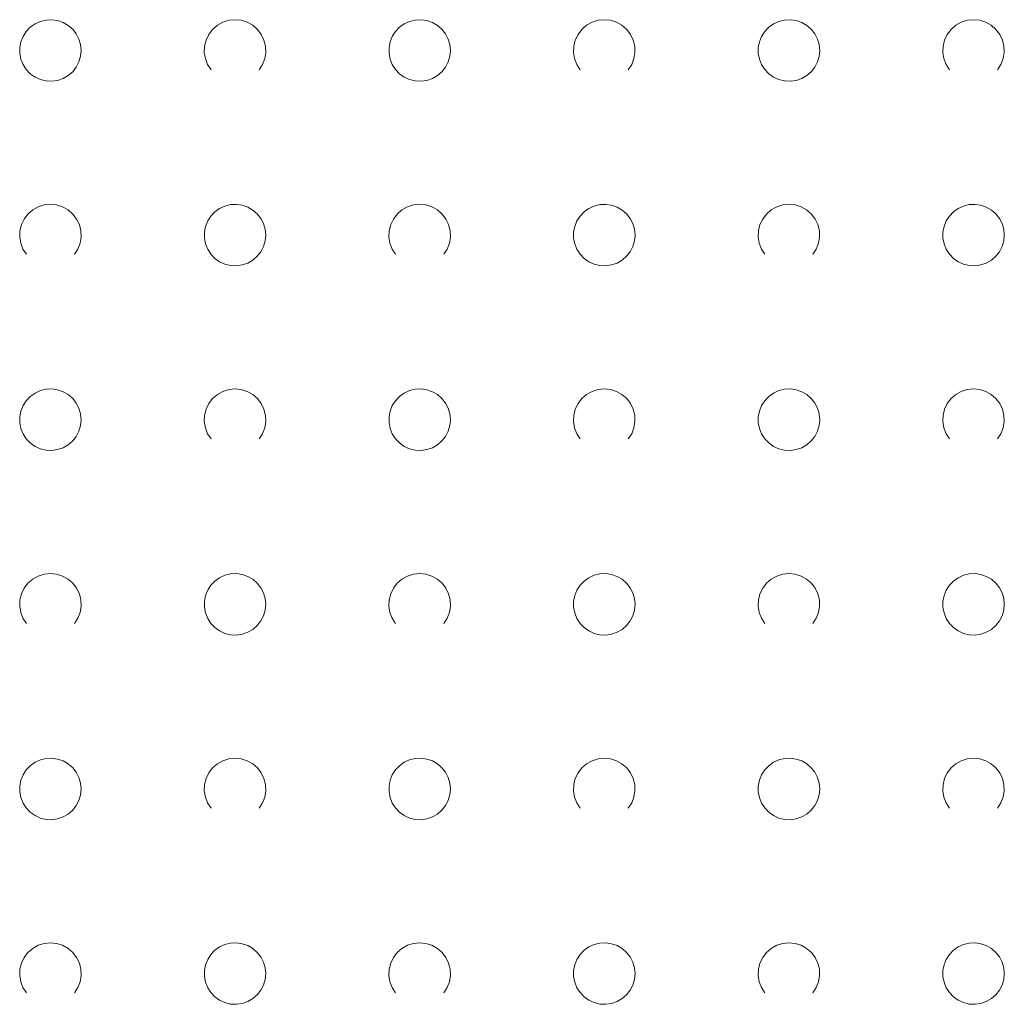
# Model space of a CAD drawing. Extents: x 5474185 to 5474933, y 5916077 to 5916824.
# Tile 92 of 256: x 5474413 to 5474429, y 5916628 to 5916644. Entities that reach past the tile are written whole.
import ezdxf

# ---------------------------------------------------------------- set-up
doc = ezdxf.new("R2010")
doc.units = 0
doc.layers.add('GSSZAD', color=254, linetype='CONTINUOUS', lineweight=18)

msp = doc.modelspace()

# ---------------------------------------------------------------- linework, layer by layer
at = {"layer": 'GSSZAD', "elevation": 10.1, "flags": 128}
for points in [[(5474413.845, 5916643.271005), (5474413.835964, 5916643.365631), (5474413.809184, 5916643.456836), (5474413.765627, 5916643.541325), (5474413.706867, 5916643.616045), (5474413.635028, 5916643.678293), (5474413.552708, 5916643.725821), (5474413.462879, 5916643.756911), (5474413.368791, 5916643.770439), (5474413.273843, 5916643.765916), (5474413.181466, 5916643.743505), (5474413.095, 5916643.704018), (5474413.01757, 5916643.64888), (5474412.951973, 5916643.580084), (5474412.900582, 5916643.500118), (5474412.865254, 5916643.411871), (5474412.847264, 5916643.318533), (5474412.847264, 5916643.223477), (5474412.865254, 5916643.130139), (5474412.900582, 5916643.041892), (5474412.951973, 5916642.961926), (5474413.01757, 5916642.89313), (5474413.095, 5916642.837992), (5474413.181466, 5916642.798505), (5474413.273843, 5916642.776094), (5474413.368791, 5916642.771571), (5474413.462879, 5916642.785099), (5474413.552708, 5916642.816189), (5474413.635028, 5916642.863717), (5474413.706867, 5916642.925965), (5474413.765627, 5916643.000685), (5474413.809184, 5916643.085174), (5474413.835964, 5916643.176379), (5474413.845, 5916643.271005)], [(5474419.845, 5916643.271005), (5474419.835964, 5916643.365631), (5474419.809184, 5916643.456836), (5474419.765627, 5916643.541325), (5474419.706867, 5916643.616045), (5474419.635028, 5916643.678293), (5474419.552708, 5916643.725821), (5474419.462879, 5916643.756911), (5474419.368791, 5916643.770439), (5474419.273843, 5916643.765916), (5474419.181466, 5916643.743505), (5474419.095, 5916643.704018), (5474419.01757, 5916643.64888), (5474418.951973, 5916643.580084), (5474418.900582, 5916643.500118), (5474418.865254, 5916643.411871), (5474418.847264, 5916643.318533), (5474418.847264, 5916643.223477), (5474418.865254, 5916643.130139), (5474418.900582, 5916643.041892), (5474418.951973, 5916642.961926), (5474419.01757, 5916642.89313), (5474419.095, 5916642.837992), (5474419.181466, 5916642.798505), (5474419.273843, 5916642.776094), (5474419.368791, 5916642.771571), (5474419.462879, 5916642.785099), (5474419.552708, 5916642.816189), (5474419.635028, 5916642.863717), (5474419.706867, 5916642.925965), (5474419.765627, 5916643.000685), (5474419.809184, 5916643.085174), (5474419.835964, 5916643.176379), (5474419.845, 5916643.271005)], [(5474425.845, 5916643.271005), (5474425.835964, 5916643.365631), (5474425.809184, 5916643.456836), (5474425.765627, 5916643.541325), (5474425.706867, 5916643.616045), (5474425.635028, 5916643.678293), (5474425.552708, 5916643.725821), (5474425.462879, 5916643.756911), (5474425.368791, 5916643.770439), (5474425.273843, 5916643.765916), (5474425.181466, 5916643.743505), (5474425.095, 5916643.704018), (5474425.01757, 5916643.64888), (5474424.951973, 5916643.580084), (5474424.900582, 5916643.500118), (5474424.865254, 5916643.411871), (5474424.847264, 5916643.318533), (5474424.847264, 5916643.223477), (5474424.865254, 5916643.130139), (5474424.900582, 5916643.041892), (5474424.951973, 5916642.961926), (5474425.01757, 5916642.89313), (5474425.095, 5916642.837992), (5474425.181466, 5916642.798505), (5474425.273843, 5916642.776094), (5474425.368791, 5916642.771571), (5474425.462879, 5916642.785099), (5474425.552708, 5916642.816189), (5474425.635028, 5916642.863717), (5474425.706867, 5916642.925965), (5474425.765627, 5916643.000685), (5474425.809184, 5916643.085174), (5474425.835964, 5916643.176379), (5474425.845, 5916643.271005)], [(5474416.845, 5916640.271005), (5474416.835964, 5916640.365631), (5474416.809184, 5916640.456836), (5474416.765627, 5916640.541325), (5474416.706867, 5916640.616045), (5474416.635028, 5916640.678293), (5474416.552708, 5916640.725821), (5474416.462879, 5916640.756911), (5474416.368791, 5916640.770439), (5474416.273843, 5916640.765916), (5474416.181466, 5916640.743505), (5474416.095, 5916640.704018), (5474416.01757, 5916640.64888), (5474415.951973, 5916640.580084), (5474415.900582, 5916640.500118), (5474415.865254, 5916640.411871), (5474415.847264, 5916640.318533), (5474415.847264, 5916640.223477), (5474415.865254, 5916640.130139), (5474415.900582, 5916640.041892), (5474415.951973, 5916639.961926), (5474416.01757, 5916639.89313), (5474416.095, 5916639.837992), (5474416.181466, 5916639.798505), (5474416.273843, 5916639.776094), (5474416.368791, 5916639.771571), (5474416.462879, 5916639.785099), (5474416.552708, 5916639.816189), (5474416.635028, 5916639.863717), (5474416.706867, 5916639.925965), (5474416.765627, 5916640.000685), (5474416.809184, 5916640.085174), (5474416.835964, 5916640.176379), (5474416.845, 5916640.271005)], [(5474422.845, 5916640.271005), (5474422.835964, 5916640.365631), (5474422.809184, 5916640.456836), (5474422.765627, 5916640.541325), (5474422.706867, 5916640.616045), (5474422.635028, 5916640.678293), (5474422.552708, 5916640.725821), (5474422.462879, 5916640.756911), (5474422.368791, 5916640.770439), (5474422.273843, 5916640.765916), (5474422.181466, 5916640.743505), (5474422.095, 5916640.704018), (5474422.01757, 5916640.64888), (5474421.951973, 5916640.580084), (5474421.900582, 5916640.500118), (5474421.865254, 5916640.411871), (5474421.847264, 5916640.318533), (5474421.847264, 5916640.223477), (5474421.865254, 5916640.130139), (5474421.900582, 5916640.041892), (5474421.951973, 5916639.961926), (5474422.01757, 5916639.89313), (5474422.095, 5916639.837992), (5474422.181466, 5916639.798505), (5474422.273843, 5916639.776094), (5474422.368791, 5916639.771571), (5474422.462879, 5916639.785099), (5474422.552708, 5916639.816189), (5474422.635028, 5916639.863717), (5474422.706867, 5916639.925965), (5474422.765627, 5916640.000685), (5474422.809184, 5916640.085174), (5474422.835964, 5916640.176379), (5474422.845, 5916640.271005)], [(5474428.845, 5916640.271005), (5474428.835964, 5916640.365631), (5474428.809184, 5916640.456836), (5474428.765627, 5916640.541325), (5474428.706867, 5916640.616045), (5474428.635028, 5916640.678293), (5474428.552708, 5916640.725821), (5474428.462879, 5916640.756911), (5474428.368791, 5916640.770439), (5474428.273843, 5916640.765916), (5474428.181466, 5916640.743505), (5474428.095, 5916640.704018), (5474428.01757, 5916640.64888), (5474427.951973, 5916640.580084), (5474427.900582, 5916640.500118), (5474427.865254, 5916640.411871), (5474427.847264, 5916640.318533), (5474427.847264, 5916640.223477), (5474427.865254, 5916640.130139), (5474427.900582, 5916640.041892), (5474427.951973, 5916639.961926), (5474428.01757, 5916639.89313), (5474428.095, 5916639.837992), (5474428.181466, 5916639.798505), (5474428.273843, 5916639.776094), (5474428.368791, 5916639.771571), (5474428.462879, 5916639.785099), (5474428.552708, 5916639.816189), (5474428.635028, 5916639.863717), (5474428.706867, 5916639.925965), (5474428.765627, 5916640.000685), (5474428.809184, 5916640.085174), (5474428.835964, 5916640.176379), (5474428.845, 5916640.271005)], [(5474413.845, 5916637.271005), (5474413.835964, 5916637.365631), (5474413.809184, 5916637.456836), (5474413.765627, 5916637.541325), (5474413.706867, 5916637.616045), (5474413.635028, 5916637.678293), (5474413.552708, 5916637.725821), (5474413.462879, 5916637.756911), (5474413.368791, 5916637.770439), (5474413.273843, 5916637.765916), (5474413.181466, 5916637.743505), (5474413.095, 5916637.704018), (5474413.01757, 5916637.64888), (5474412.951973, 5916637.580084), (5474412.900582, 5916637.500118), (5474412.865254, 5916637.411871), (5474412.847264, 5916637.318533), (5474412.847264, 5916637.223477), (5474412.865254, 5916637.130139), (5474412.900582, 5916637.041892), (5474412.951973, 5916636.961926), (5474413.01757, 5916636.89313), (5474413.095, 5916636.837992), (5474413.181466, 5916636.798505), (5474413.273843, 5916636.776094), (5474413.368791, 5916636.771571), (5474413.462879, 5916636.785099), (5474413.552708, 5916636.816189), (5474413.635028, 5916636.863717), (5474413.706867, 5916636.925965), (5474413.765627, 5916637.000685), (5474413.809184, 5916637.085174), (5474413.835964, 5916637.176379), (5474413.845, 5916637.271005)], [(5474419.845, 5916637.271005), (5474419.835964, 5916637.365631), (5474419.809184, 5916637.456836), (5474419.765627, 5916637.541325), (5474419.706867, 5916637.616045), (5474419.635028, 5916637.678293), (5474419.552708, 5916637.725821), (5474419.462879, 5916637.756911), (5474419.368791, 5916637.770439), (5474419.273843, 5916637.765916), (5474419.181466, 5916637.743505), (5474419.095, 5916637.704018), (5474419.01757, 5916637.64888), (5474418.951973, 5916637.580084), (5474418.900582, 5916637.500118), (5474418.865254, 5916637.411871), (5474418.847264, 5916637.318533), (5474418.847264, 5916637.223477), (5474418.865254, 5916637.130139), (5474418.900582, 5916637.041892), (5474418.951973, 5916636.961926), (5474419.01757, 5916636.89313), (5474419.095, 5916636.837992), (5474419.181466, 5916636.798505), (5474419.273843, 5916636.776094), (5474419.368791, 5916636.771571), (5474419.462879, 5916636.785099), (5474419.552708, 5916636.816189), (5474419.635028, 5916636.863717), (5474419.706867, 5916636.925965), (5474419.765627, 5916637.000685), (5474419.809184, 5916637.085174), (5474419.835964, 5916637.176379), (5474419.845, 5916637.271005)], [(5474425.845, 5916637.271005), (5474425.835964, 5916637.365631), (5474425.809184, 5916637.456836), (5474425.765627, 5916637.541325), (5474425.706867, 5916637.616045), (5474425.635028, 5916637.678293), (5474425.552708, 5916637.725821), (5474425.462879, 5916637.756911), (5474425.368791, 5916637.770439), (5474425.273843, 5916637.765916), (5474425.181466, 5916637.743505), (5474425.095, 5916637.704018), (5474425.01757, 5916637.64888), (5474424.951973, 5916637.580084), (5474424.900582, 5916637.500118), (5474424.865254, 5916637.411871), (5474424.847264, 5916637.318533), (5474424.847264, 5916637.223477), (5474424.865254, 5916637.130139), (5474424.900582, 5916637.041892), (5474424.951973, 5916636.961926), (5474425.01757, 5916636.89313), (5474425.095, 5916636.837992), (5474425.181466, 5916636.798505), (5474425.273843, 5916636.776094), (5474425.368791, 5916636.771571), (5474425.462879, 5916636.785099), (5474425.552708, 5916636.816189), (5474425.635028, 5916636.863717), (5474425.706867, 5916636.925965), (5474425.765627, 5916637.000685), (5474425.809184, 5916637.085174), (5474425.835964, 5916637.176379), (5474425.845, 5916637.271005)], [(5474416.845, 5916634.271005), (5474416.835964, 5916634.365631), (5474416.809184, 5916634.456836), (5474416.765627, 5916634.541325), (5474416.706867, 5916634.616045), (5474416.635028, 5916634.678293), (5474416.552708, 5916634.725821), (5474416.462879, 5916634.756911), (5474416.368791, 5916634.770439), (5474416.273843, 5916634.765916), (5474416.181466, 5916634.743505), (5474416.095, 5916634.704018), (5474416.01757, 5916634.64888), (5474415.951973, 5916634.580084), (5474415.900582, 5916634.500118), (5474415.865254, 5916634.411871), (5474415.847264, 5916634.318533), (5474415.847264, 5916634.223477), (5474415.865254, 5916634.130139), (5474415.900582, 5916634.041892), (5474415.951973, 5916633.961926), (5474416.01757, 5916633.89313), (5474416.095, 5916633.837992), (5474416.181466, 5916633.798505), (5474416.273843, 5916633.776094), (5474416.368791, 5916633.771571), (5474416.462879, 5916633.785099), (5474416.552708, 5916633.816189), (5474416.635028, 5916633.863717), (5474416.706867, 5916633.925965), (5474416.765627, 5916634.000685), (5474416.809184, 5916634.085174), (5474416.835964, 5916634.176379), (5474416.845, 5916634.271005)], [(5474422.845, 5916634.271005), (5474422.835964, 5916634.365631), (5474422.809184, 5916634.456836), (5474422.765627, 5916634.541325), (5474422.706867, 5916634.616045), (5474422.635028, 5916634.678293), (5474422.552708, 5916634.725821), (5474422.462879, 5916634.756911), (5474422.368791, 5916634.770439), (5474422.273843, 5916634.765916), (5474422.181466, 5916634.743505), (5474422.095, 5916634.704018), (5474422.01757, 5916634.64888), (5474421.951973, 5916634.580084), (5474421.900582, 5916634.500118), (5474421.865254, 5916634.411871), (5474421.847264, 5916634.318533), (5474421.847264, 5916634.223477), (5474421.865254, 5916634.130139), (5474421.900582, 5916634.041892), (5474421.951973, 5916633.961926), (5474422.01757, 5916633.89313), (5474422.095, 5916633.837992), (5474422.181466, 5916633.798505), (5474422.273843, 5916633.776094), (5474422.368791, 5916633.771571), (5474422.462879, 5916633.785099), (5474422.552708, 5916633.816189), (5474422.635028, 5916633.863717), (5474422.706867, 5916633.925965), (5474422.765627, 5916634.000685), (5474422.809184, 5916634.085174), (5474422.835964, 5916634.176379), (5474422.845, 5916634.271005)], [(5474428.845, 5916634.271005), (5474428.835964, 5916634.365631), (5474428.809184, 5916634.456836), (5474428.765627, 5916634.541325), (5474428.706867, 5916634.616045), (5474428.635028, 5916634.678293), (5474428.552708, 5916634.725821), (5474428.462879, 5916634.756911), (5474428.368791, 5916634.770439), (5474428.273843, 5916634.765916), (5474428.181466, 5916634.743505), (5474428.095, 5916634.704018), (5474428.01757, 5916634.64888), (5474427.951973, 5916634.580084), (5474427.900582, 5916634.500118), (5474427.865254, 5916634.411871), (5474427.847264, 5916634.318533), (5474427.847264, 5916634.223477), (5474427.865254, 5916634.130139), (5474427.900582, 5916634.041892), (5474427.951973, 5916633.961926), (5474428.01757, 5916633.89313), (5474428.095, 5916633.837992), (5474428.181466, 5916633.798505), (5474428.273843, 5916633.776094), (5474428.368791, 5916633.771571), (5474428.462879, 5916633.785099), (5474428.552708, 5916633.816189), (5474428.635028, 5916633.863717), (5474428.706867, 5916633.925965), (5474428.765627, 5916634.000685), (5474428.809184, 5916634.085174), (5474428.835964, 5916634.176379), (5474428.845, 5916634.271005)], [(5474413.845, 5916631.271005), (5474413.835964, 5916631.365631), (5474413.809184, 5916631.456836), (5474413.765627, 5916631.541325), (5474413.706867, 5916631.616045), (5474413.635028, 5916631.678293), (5474413.552708, 5916631.725821), (5474413.462879, 5916631.756911), (5474413.368791, 5916631.770439), (5474413.273843, 5916631.765916), (5474413.181466, 5916631.743505), (5474413.095, 5916631.704018), (5474413.01757, 5916631.64888), (5474412.951973, 5916631.580084), (5474412.900582, 5916631.500118), (5474412.865254, 5916631.411871), (5474412.847264, 5916631.318533), (5474412.847264, 5916631.223477), (5474412.865254, 5916631.130139), (5474412.900582, 5916631.041892), (5474412.951973, 5916630.961926), (5474413.01757, 5916630.89313), (5474413.095, 5916630.837992), (5474413.181466, 5916630.798505), (5474413.273843, 5916630.776094), (5474413.368791, 5916630.771571), (5474413.462879, 5916630.785099), (5474413.552708, 5916630.816189), (5474413.635028, 5916630.863717), (5474413.706867, 5916630.925965), (5474413.765627, 5916631.000685), (5474413.809184, 5916631.085174), (5474413.835964, 5916631.176379), (5474413.845, 5916631.271005)], [(5474419.845, 5916631.271005), (5474419.835964, 5916631.365631), (5474419.809184, 5916631.456836), (5474419.765627, 5916631.541325), (5474419.706867, 5916631.616045), (5474419.635028, 5916631.678293), (5474419.552708, 5916631.725821), (5474419.462879, 5916631.756911), (5474419.368791, 5916631.770439), (5474419.273843, 5916631.765916), (5474419.181466, 5916631.743505), (5474419.095, 5916631.704018), (5474419.01757, 5916631.64888), (5474418.951973, 5916631.580084), (5474418.900582, 5916631.500118), (5474418.865254, 5916631.411871), (5474418.847264, 5916631.318533), (5474418.847264, 5916631.223477), (5474418.865254, 5916631.130139), (5474418.900582, 5916631.041892), (5474418.951973, 5916630.961926), (5474419.01757, 5916630.89313), (5474419.095, 5916630.837992), (5474419.181466, 5916630.798505), (5474419.273843, 5916630.776094), (5474419.368791, 5916630.771571), (5474419.462879, 5916630.785099), (5474419.552708, 5916630.816189), (5474419.635028, 5916630.863717), (5474419.706867, 5916630.925965), (5474419.765627, 5916631.000685), (5474419.809184, 5916631.085174), (5474419.835964, 5916631.176379), (5474419.845, 5916631.271005)], [(5474425.845, 5916631.271005), (5474425.835964, 5916631.365631), (5474425.809184, 5916631.456836), (5474425.765627, 5916631.541325), (5474425.706867, 5916631.616045), (5474425.635028, 5916631.678293), (5474425.552708, 5916631.725821), (5474425.462879, 5916631.756911), (5474425.368791, 5916631.770439), (5474425.273843, 5916631.765916), (5474425.181466, 5916631.743505), (5474425.095, 5916631.704018), (5474425.01757, 5916631.64888), (5474424.951973, 5916631.580084), (5474424.900582, 5916631.500118), (5474424.865254, 5916631.411871), (5474424.847264, 5916631.318533), (5474424.847264, 5916631.223477), (5474424.865254, 5916631.130139), (5474424.900582, 5916631.041892), (5474424.951973, 5916630.961926), (5474425.01757, 5916630.89313), (5474425.095, 5916630.837992), (5474425.181466, 5916630.798505), (5474425.273843, 5916630.776094), (5474425.368791, 5916630.771571), (5474425.462879, 5916630.785099), (5474425.552708, 5916630.816189), (5474425.635028, 5916630.863717), (5474425.706867, 5916630.925965), (5474425.765627, 5916631.000685), (5474425.809184, 5916631.085174), (5474425.835964, 5916631.176379), (5474425.845, 5916631.271005)], [(5474416.845, 5916628.271005), (5474416.835964, 5916628.365631), (5474416.809184, 5916628.456836), (5474416.765627, 5916628.541325), (5474416.706867, 5916628.616045), (5474416.635028, 5916628.678293), (5474416.552708, 5916628.725821), (5474416.462879, 5916628.756911), (5474416.368791, 5916628.770439), (5474416.273843, 5916628.765916), (5474416.181466, 5916628.743505), (5474416.095, 5916628.704018), (5474416.01757, 5916628.64888), (5474415.951973, 5916628.580084), (5474415.900582, 5916628.500118), (5474415.865254, 5916628.411871), (5474415.847264, 5916628.318533), (5474415.847264, 5916628.223477), (5474415.865254, 5916628.130139), (5474415.900582, 5916628.041892), (5474415.951973, 5916627.961926), (5474416.01757, 5916627.89313), (5474416.095, 5916627.837992), (5474416.181466, 5916627.798505), (5474416.273843, 5916627.776094), (5474416.368791, 5916627.771571), (5474416.462879, 5916627.785099), (5474416.552708, 5916627.816189), (5474416.635028, 5916627.863717), (5474416.706867, 5916627.925965), (5474416.765627, 5916628.000685), (5474416.809184, 5916628.085174), (5474416.835964, 5916628.176379), (5474416.845, 5916628.271005)], [(5474422.845, 5916628.271005), (5474422.835964, 5916628.365631), (5474422.809184, 5916628.456836), (5474422.765627, 5916628.541325), (5474422.706867, 5916628.616045), (5474422.635028, 5916628.678293), (5474422.552708, 5916628.725821), (5474422.462879, 5916628.756911), (5474422.368791, 5916628.770439), (5474422.273843, 5916628.765916), (5474422.181466, 5916628.743505), (5474422.095, 5916628.704018), (5474422.01757, 5916628.64888), (5474421.951973, 5916628.580084), (5474421.900582, 5916628.500118), (5474421.865254, 5916628.411871), (5474421.847264, 5916628.318533), (5474421.847264, 5916628.223477), (5474421.865254, 5916628.130139), (5474421.900582, 5916628.041892), (5474421.951973, 5916627.961926), (5474422.01757, 5916627.89313), (5474422.095, 5916627.837992), (5474422.181466, 5916627.798505), (5474422.273843, 5916627.776094), (5474422.368791, 5916627.771571), (5474422.462879, 5916627.785099), (5474422.552708, 5916627.816189), (5474422.635028, 5916627.863717), (5474422.706867, 5916627.925965), (5474422.765627, 5916628.000685), (5474422.809184, 5916628.085174), (5474422.835964, 5916628.176379), (5474422.845, 5916628.271005)], [(5474428.845, 5916628.271005), (5474428.835964, 5916628.365631), (5474428.809184, 5916628.456836), (5474428.765627, 5916628.541325), (5474428.706867, 5916628.616045), (5474428.635028, 5916628.678293), (5474428.552708, 5916628.725821), (5474428.462879, 5916628.756911), (5474428.368791, 5916628.770439), (5474428.273843, 5916628.765916), (5474428.181466, 5916628.743505), (5474428.095, 5916628.704018), (5474428.01757, 5916628.64888), (5474427.951973, 5916628.580084), (5474427.900582, 5916628.500118), (5474427.865254, 5916628.411871), (5474427.847264, 5916628.318533), (5474427.847264, 5916628.223477), (5474427.865254, 5916628.130139), (5474427.900582, 5916628.041892), (5474427.951973, 5916627.961926), (5474428.01757, 5916627.89313), (5474428.095, 5916627.837992), (5474428.181466, 5916627.798505), (5474428.273843, 5916627.776094), (5474428.368791, 5916627.771571), (5474428.462879, 5916627.785099), (5474428.552708, 5916627.816189), (5474428.635028, 5916627.863717), (5474428.706867, 5916627.925965), (5474428.765627, 5916628.000685), (5474428.809184, 5916628.085174), (5474428.835964, 5916628.176379), (5474428.845, 5916628.271005)]]:
    msp.add_lwpolyline(points, close=True, dxfattribs=at)
for points in [[(5474415.954688, 5916642.958505), (5474415.899433, 5916643.044136), (5474415.862688, 5916643.139191), (5474415.84598, 5916643.239723), (5474415.850002, 5916643.341554), (5474415.874588, 5916643.440454), (5474415.918717, 5916643.532315), (5474415.980554, 5916643.61332), (5474416.057532, 5916643.680104), (5474416.146452, 5916643.729894), (5474416.24362, 5916643.760619), (5474416.345, 5916643.771005), (5474416.44638, 5916643.760619), (5474416.543548, 5916643.729894), (5474416.632468, 5916643.680104), (5474416.709446, 5916643.61332), (5474416.771283, 5916643.532315), (5474416.815412, 5916643.440454), (5474416.839998, 5916643.341554), (5474416.84402, 5916643.239723), (5474416.827312, 5916643.139191), (5474416.790567, 5916643.044136), (5474416.735312, 5916642.958505)], [(5474421.954688, 5916642.958505), (5474421.899433, 5916643.044136), (5474421.862688, 5916643.139191), (5474421.84598, 5916643.239723), (5474421.850002, 5916643.341554), (5474421.874588, 5916643.440454), (5474421.918717, 5916643.532315), (5474421.980554, 5916643.61332), (5474422.057532, 5916643.680104), (5474422.146452, 5916643.729894), (5474422.24362, 5916643.760619), (5474422.345, 5916643.771005), (5474422.44638, 5916643.760619), (5474422.543548, 5916643.729894), (5474422.632468, 5916643.680104), (5474422.709446, 5916643.61332), (5474422.771283, 5916643.532315), (5474422.815412, 5916643.440454), (5474422.839998, 5916643.341554), (5474422.84402, 5916643.239723), (5474422.827312, 5916643.139191), (5474422.790567, 5916643.044136), (5474422.735312, 5916642.958505)], [(5474427.954688, 5916642.958505), (5474427.899433, 5916643.044136), (5474427.862688, 5916643.139191), (5474427.84598, 5916643.239723), (5474427.850002, 5916643.341554), (5474427.874588, 5916643.440454), (5474427.918717, 5916643.532315), (5474427.980554, 5916643.61332), (5474428.057532, 5916643.680104), (5474428.146452, 5916643.729894), (5474428.24362, 5916643.760619), (5474428.345, 5916643.771005), (5474428.44638, 5916643.760619), (5474428.543548, 5916643.729894), (5474428.632468, 5916643.680104), (5474428.709446, 5916643.61332), (5474428.771283, 5916643.532315), (5474428.815412, 5916643.440454), (5474428.839998, 5916643.341554), (5474428.84402, 5916643.239723), (5474428.827312, 5916643.139191), (5474428.790567, 5916643.044136), (5474428.735312, 5916642.958505)], [(5474412.954688, 5916639.958505), (5474412.899433, 5916640.044136), (5474412.862688, 5916640.139191), (5474412.84598, 5916640.239723), (5474412.850002, 5916640.341554), (5474412.874588, 5916640.440454), (5474412.918717, 5916640.532315), (5474412.980554, 5916640.61332), (5474413.057532, 5916640.680104), (5474413.146452, 5916640.729894), (5474413.24362, 5916640.760619), (5474413.345, 5916640.771005), (5474413.44638, 5916640.760619), (5474413.543548, 5916640.729894), (5474413.632468, 5916640.680104), (5474413.709446, 5916640.61332), (5474413.771283, 5916640.532315), (5474413.815412, 5916640.440454), (5474413.839998, 5916640.341554), (5474413.84402, 5916640.239723), (5474413.827312, 5916640.139191), (5474413.790567, 5916640.044136), (5474413.735312, 5916639.958505)], [(5474418.954688, 5916639.958505), (5474418.899433, 5916640.044136), (5474418.862688, 5916640.139191), (5474418.84598, 5916640.239723), (5474418.850002, 5916640.341554), (5474418.874588, 5916640.440454), (5474418.918717, 5916640.532315), (5474418.980554, 5916640.61332), (5474419.057532, 5916640.680104), (5474419.146452, 5916640.729894), (5474419.24362, 5916640.760619), (5474419.345, 5916640.771005), (5474419.44638, 5916640.760619), (5474419.543548, 5916640.729894), (5474419.632468, 5916640.680104), (5474419.709446, 5916640.61332), (5474419.771283, 5916640.532315), (5474419.815412, 5916640.440454), (5474419.839998, 5916640.341554), (5474419.84402, 5916640.239723), (5474419.827312, 5916640.139191), (5474419.790567, 5916640.044136), (5474419.735312, 5916639.958505)], [(5474424.954688, 5916639.958505), (5474424.899433, 5916640.044136), (5474424.862688, 5916640.139191), (5474424.84598, 5916640.239723), (5474424.850002, 5916640.341554), (5474424.874588, 5916640.440454), (5474424.918717, 5916640.532315), (5474424.980554, 5916640.61332), (5474425.057532, 5916640.680104), (5474425.146452, 5916640.729894), (5474425.24362, 5916640.760619), (5474425.345, 5916640.771005), (5474425.44638, 5916640.760619), (5474425.543548, 5916640.729894), (5474425.632468, 5916640.680104), (5474425.709446, 5916640.61332), (5474425.771283, 5916640.532315), (5474425.815412, 5916640.440454), (5474425.839998, 5916640.341554), (5474425.84402, 5916640.239723), (5474425.827312, 5916640.139191), (5474425.790567, 5916640.044136), (5474425.735312, 5916639.958505)], [(5474415.954688, 5916636.958505), (5474415.899433, 5916637.044136), (5474415.862688, 5916637.139191), (5474415.84598, 5916637.239723), (5474415.850002, 5916637.341554), (5474415.874588, 5916637.440454), (5474415.918717, 5916637.532315), (5474415.980554, 5916637.61332), (5474416.057532, 5916637.680104), (5474416.146452, 5916637.729894), (5474416.24362, 5916637.760619), (5474416.345, 5916637.771005), (5474416.44638, 5916637.760619), (5474416.543548, 5916637.729894), (5474416.632468, 5916637.680104), (5474416.709446, 5916637.61332), (5474416.771283, 5916637.532315), (5474416.815412, 5916637.440454), (5474416.839998, 5916637.341554), (5474416.84402, 5916637.239723), (5474416.827312, 5916637.139191), (5474416.790567, 5916637.044136), (5474416.735312, 5916636.958505)], [(5474421.954688, 5916636.958505), (5474421.899433, 5916637.044136), (5474421.862688, 5916637.139191), (5474421.84598, 5916637.239723), (5474421.850002, 5916637.341554), (5474421.874588, 5916637.440454), (5474421.918717, 5916637.532315), (5474421.980554, 5916637.61332), (5474422.057532, 5916637.680104), (5474422.146452, 5916637.729894), (5474422.24362, 5916637.760619), (5474422.345, 5916637.771005), (5474422.44638, 5916637.760619), (5474422.543548, 5916637.729894), (5474422.632468, 5916637.680104), (5474422.709446, 5916637.61332), (5474422.771283, 5916637.532315), (5474422.815412, 5916637.440454), (5474422.839998, 5916637.341554), (5474422.84402, 5916637.239723), (5474422.827312, 5916637.139191), (5474422.790567, 5916637.044136), (5474422.735312, 5916636.958505)], [(5474427.954688, 5916636.958505), (5474427.899433, 5916637.044136), (5474427.862688, 5916637.139191), (5474427.84598, 5916637.239723), (5474427.850002, 5916637.341554), (5474427.874588, 5916637.440454), (5474427.918717, 5916637.532315), (5474427.980554, 5916637.61332), (5474428.057532, 5916637.680104), (5474428.146452, 5916637.729894), (5474428.24362, 5916637.760619), (5474428.345, 5916637.771005), (5474428.44638, 5916637.760619), (5474428.543548, 5916637.729894), (5474428.632468, 5916637.680104), (5474428.709446, 5916637.61332), (5474428.771283, 5916637.532315), (5474428.815412, 5916637.440454), (5474428.839998, 5916637.341554), (5474428.84402, 5916637.239723), (5474428.827312, 5916637.139191), (5474428.790567, 5916637.044136), (5474428.735312, 5916636.958505)], [(5474412.954688, 5916633.958505), (5474412.899433, 5916634.044136), (5474412.862688, 5916634.139191), (5474412.84598, 5916634.239723), (5474412.850002, 5916634.341554), (5474412.874588, 5916634.440454), (5474412.918717, 5916634.532315), (5474412.980554, 5916634.61332), (5474413.057532, 5916634.680104), (5474413.146452, 5916634.729894), (5474413.24362, 5916634.760619), (5474413.345, 5916634.771005), (5474413.44638, 5916634.760619), (5474413.543548, 5916634.729894), (5474413.632468, 5916634.680104), (5474413.709446, 5916634.61332), (5474413.771283, 5916634.532315), (5474413.815412, 5916634.440454), (5474413.839998, 5916634.341554), (5474413.84402, 5916634.239723), (5474413.827312, 5916634.139191), (5474413.790567, 5916634.044136), (5474413.735312, 5916633.958505)], [(5474418.954688, 5916633.958505), (5474418.899433, 5916634.044136), (5474418.862688, 5916634.139191), (5474418.84598, 5916634.239723), (5474418.850002, 5916634.341554), (5474418.874588, 5916634.440454), (5474418.918717, 5916634.532315), (5474418.980554, 5916634.61332), (5474419.057532, 5916634.680104), (5474419.146452, 5916634.729894), (5474419.24362, 5916634.760619), (5474419.345, 5916634.771005), (5474419.44638, 5916634.760619), (5474419.543548, 5916634.729894), (5474419.632468, 5916634.680104), (5474419.709446, 5916634.61332), (5474419.771283, 5916634.532315), (5474419.815412, 5916634.440454), (5474419.839998, 5916634.341554), (5474419.84402, 5916634.239723), (5474419.827312, 5916634.139191), (5474419.790567, 5916634.044136), (5474419.735312, 5916633.958505)], [(5474424.954688, 5916633.958505), (5474424.899433, 5916634.044136), (5474424.862688, 5916634.139191), (5474424.84598, 5916634.239723), (5474424.850002, 5916634.341554), (5474424.874588, 5916634.440454), (5474424.918717, 5916634.532315), (5474424.980554, 5916634.61332), (5474425.057532, 5916634.680104), (5474425.146452, 5916634.729894), (5474425.24362, 5916634.760619), (5474425.345, 5916634.771005), (5474425.44638, 5916634.760619), (5474425.543548, 5916634.729894), (5474425.632468, 5916634.680104), (5474425.709446, 5916634.61332), (5474425.771283, 5916634.532315), (5474425.815412, 5916634.440454), (5474425.839998, 5916634.341554), (5474425.84402, 5916634.239723), (5474425.827312, 5916634.139191), (5474425.790567, 5916634.044136), (5474425.735312, 5916633.958505)], [(5474415.954688, 5916630.958505), (5474415.899433, 5916631.044136), (5474415.862688, 5916631.139191), (5474415.84598, 5916631.239723), (5474415.850002, 5916631.341554), (5474415.874588, 5916631.440454), (5474415.918717, 5916631.532315), (5474415.980554, 5916631.61332), (5474416.057532, 5916631.680104), (5474416.146452, 5916631.729894), (5474416.24362, 5916631.760619), (5474416.345, 5916631.771005), (5474416.44638, 5916631.760619), (5474416.543548, 5916631.729894), (5474416.632468, 5916631.680104), (5474416.709446, 5916631.61332), (5474416.771283, 5916631.532315), (5474416.815412, 5916631.440454), (5474416.839998, 5916631.341554), (5474416.84402, 5916631.239723), (5474416.827312, 5916631.139191), (5474416.790567, 5916631.044136), (5474416.735312, 5916630.958505)], [(5474421.954688, 5916630.958505), (5474421.899433, 5916631.044136), (5474421.862688, 5916631.139191), (5474421.84598, 5916631.239723), (5474421.850002, 5916631.341554), (5474421.874588, 5916631.440454), (5474421.918717, 5916631.532315), (5474421.980554, 5916631.61332), (5474422.057532, 5916631.680104), (5474422.146452, 5916631.729894), (5474422.24362, 5916631.760619), (5474422.345, 5916631.771005), (5474422.44638, 5916631.760619), (5474422.543548, 5916631.729894), (5474422.632468, 5916631.680104), (5474422.709446, 5916631.61332), (5474422.771283, 5916631.532315), (5474422.815412, 5916631.440454), (5474422.839998, 5916631.341554), (5474422.84402, 5916631.239723), (5474422.827312, 5916631.139191), (5474422.790567, 5916631.044136), (5474422.735312, 5916630.958505)], [(5474427.954688, 5916630.958505), (5474427.899433, 5916631.044136), (5474427.862688, 5916631.139191), (5474427.84598, 5916631.239723), (5474427.850002, 5916631.341554), (5474427.874588, 5916631.440454), (5474427.918717, 5916631.532315), (5474427.980554, 5916631.61332), (5474428.057532, 5916631.680104), (5474428.146452, 5916631.729894), (5474428.24362, 5916631.760619), (5474428.345, 5916631.771005), (5474428.44638, 5916631.760619), (5474428.543548, 5916631.729894), (5474428.632468, 5916631.680104), (5474428.709446, 5916631.61332), (5474428.771283, 5916631.532315), (5474428.815412, 5916631.440454), (5474428.839998, 5916631.341554), (5474428.84402, 5916631.239723), (5474428.827312, 5916631.139191), (5474428.790567, 5916631.044136), (5474428.735312, 5916630.958505)], [(5474412.954688, 5916627.958505), (5474412.899433, 5916628.044136), (5474412.862688, 5916628.139191), (5474412.84598, 5916628.239723), (5474412.850002, 5916628.341554), (5474412.874588, 5916628.440454), (5474412.918717, 5916628.532315), (5474412.980554, 5916628.61332), (5474413.057532, 5916628.680104), (5474413.146452, 5916628.729894), (5474413.24362, 5916628.760619), (5474413.345, 5916628.771005), (5474413.44638, 5916628.760619), (5474413.543548, 5916628.729894), (5474413.632468, 5916628.680104), (5474413.709446, 5916628.61332), (5474413.771283, 5916628.532315), (5474413.815412, 5916628.440454), (5474413.839998, 5916628.341554), (5474413.84402, 5916628.239723), (5474413.827312, 5916628.139191), (5474413.790567, 5916628.044136), (5474413.735312, 5916627.958505)], [(5474418.954688, 5916627.958505), (5474418.899433, 5916628.044136), (5474418.862688, 5916628.139191), (5474418.84598, 5916628.239723), (5474418.850002, 5916628.341554), (5474418.874588, 5916628.440454), (5474418.918717, 5916628.532315), (5474418.980554, 5916628.61332), (5474419.057532, 5916628.680104), (5474419.146452, 5916628.729894), (5474419.24362, 5916628.760619), (5474419.345, 5916628.771005), (5474419.44638, 5916628.760619), (5474419.543548, 5916628.729894), (5474419.632468, 5916628.680104), (5474419.709446, 5916628.61332), (5474419.771283, 5916628.532315), (5474419.815412, 5916628.440454), (5474419.839998, 5916628.341554), (5474419.84402, 5916628.239723), (5474419.827312, 5916628.139191), (5474419.790567, 5916628.044136), (5474419.735312, 5916627.958505)], [(5474424.954688, 5916627.958505), (5474424.899433, 5916628.044136), (5474424.862688, 5916628.139191), (5474424.84598, 5916628.239723), (5474424.850002, 5916628.341554), (5474424.874588, 5916628.440454), (5474424.918717, 5916628.532315), (5474424.980554, 5916628.61332), (5474425.057532, 5916628.680104), (5474425.146452, 5916628.729894), (5474425.24362, 5916628.760619), (5474425.345, 5916628.771005), (5474425.44638, 5916628.760619), (5474425.543548, 5916628.729894), (5474425.632468, 5916628.680104), (5474425.709446, 5916628.61332), (5474425.771283, 5916628.532315), (5474425.815412, 5916628.440454), (5474425.839998, 5916628.341554), (5474425.84402, 5916628.239723), (5474425.827312, 5916628.139191), (5474425.790567, 5916628.044136), (5474425.735312, 5916627.958505)]]:
    msp.add_lwpolyline(points, dxfattribs=at)

doc.saveas('drawing.dxf')
